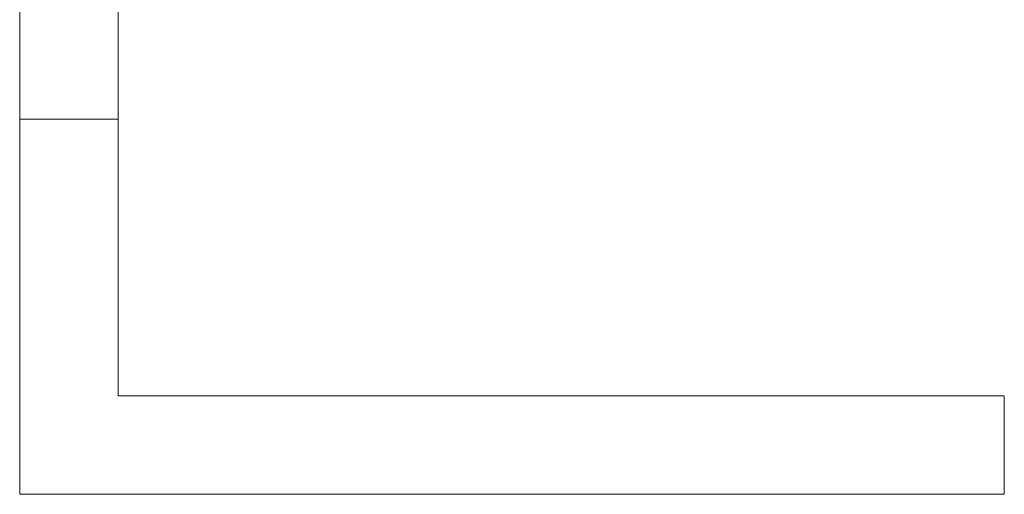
# Model space of a CAD drawing. Extents: x 69 to 739, y -141 to 453.
# Tile 13 of 48: x 285.954 to 286.254, y -37.679 to -37.535. Entities that reach past the tile are written whole.
import ezdxf

# ---------------------------------------------------------------- set-up
doc = ezdxf.new("R2010")
doc.units = 0
doc.layers.get('0').update_dxf_attribs({"lineweight": 5})
doc.layers.add('TECE-Modul', color=7, linetype='Continuous', lineweight=5)

# ---------------------------------------------------------------- blocks, each defined once
blk = doc.blocks.new('Referenz-A06HSZRRNL', base_point=(271.95682, -56.67925))
at = {"layer": 'TECE-Modul', "linetype": 'Continuous', "ltscale": 0.13}
for p, q in [((285.9543, -37.47925), (285.9543, -37.57925)), ((285.9543, -37.57925), (285.9543, -37.47925)), ((285.9543, -37.57925), (285.9543, -37.47925)), ((285.9843, -37.57925), (285.9843, -37.47925)), ((285.9843, -37.47925), (285.9843, -37.57925)), ((285.9843, -37.47925), (285.9843, -37.57925)), ((285.9543, -37.5082), (285.9543, -37.67925)), ((285.9843, -37.64925), (285.9843, -37.5082)), ((285.9543, -37.51146), (285.9543, -37.54377)), ((285.9843, -37.54377), (285.9843, -37.51146)), ((285.9543, -37.529), (285.9543, -37.53485)), ((285.9543, -37.529), (285.9543, -37.53485)), ((285.9543, -37.53485), (285.9543, -37.529)), ((285.9543, -37.53485), (285.9543, -37.529)), ((285.9543, -37.529), (285.9543, -37.53485)), ((285.9543, -37.529), (285.9543, -37.53485)), ((285.9543, -37.53485), (285.9543, -37.529)), ((285.9543, -37.53485), (285.9543, -37.529)), ((285.9843, -37.53485), (285.9843, -37.529)), ((285.9843, -37.53485), (285.9843, -37.529)), ((285.9843, -37.529), (285.9843, -37.53485)), ((285.9843, -37.529), (285.9843, -37.53485)), ((285.9843, -37.53485), (285.9843, -37.529)), ((285.9843, -37.53485), (285.9843, -37.529)), ((285.9843, -37.529), (285.9843, -37.53485)), ((285.9843, -37.529), (285.9843, -37.53485)), ((285.9543, -37.53485), (285.9543, -37.5407)), ((285.9543, -37.53485), (285.9543, -37.5407)), ((285.9543, -37.5407), (285.9543, -37.53485)), ((285.9543, -37.5407), (285.9543, -37.53485)), ((285.9543, -37.53485), (285.9543, -37.5407)), ((285.9543, -37.53485), (285.9543, -37.5407)), ((285.9543, -37.5407), (285.9543, -37.53485)), ((285.9543, -37.5407), (285.9543, -37.53485)), ((285.9843, -37.5407), (285.9843, -37.53485)), ((285.9843, -37.5407), (285.9843, -37.53485)), ((285.9843, -37.53485), (285.9843, -37.5407)), ((285.9843, -37.53485), (285.9843, -37.5407)), ((285.9843, -37.5407), (285.9843, -37.53485)), ((285.9843, -37.5407), (285.9843, -37.53485)), ((285.9843, -37.53485), (285.9843, -37.5407)), ((285.9843, -37.53485), (285.9843, -37.5407)), ((285.9543, -37.5407), (285.9543, -37.54633)), ((285.9543, -37.5407), (285.9543, -37.54633)), ((285.9543, -37.54633), (285.9543, -37.5407)), ((285.9543, -37.54633), (285.9543, -37.5407)), ((285.9543, -37.5407), (285.9543, -37.54633)), ((285.9543, -37.5407), (285.9543, -37.54633)), ((285.9543, -37.54633), (285.9543, -37.5407)), ((285.9543, -37.54633), (285.9543, -37.5407)), ((285.9843, -37.54633), (285.9843, -37.5407)), ((285.9843, -37.54633), (285.9843, -37.5407)), ((285.9843, -37.5407), (285.9843, -37.54633)), ((285.9843, -37.5407), (285.9843, -37.54633)), ((285.9843, -37.54633), (285.9843, -37.5407)), ((285.9843, -37.54633), (285.9843, -37.5407)), ((285.9843, -37.5407), (285.9843, -37.54633)), ((285.9843, -37.5407), (285.9843, -37.54633)), ((285.9543, -37.54377), (285.9543, -37.5448)), ((285.9543, -37.5448), (285.9543, -37.54701)), ((285.9843, -37.5448), (285.9843, -37.54377)), ((285.9843, -37.54701), (285.9843, -37.5448)), ((285.9543, -37.54633), (285.9543, -37.55152)), ((285.9543, -37.54633), (285.9543, -37.55152)), ((285.9543, -37.55152), (285.9543, -37.54633)), ((285.9543, -37.55152), (285.9543, -37.54633)), ((285.9543, -37.54633), (285.9543, -37.55152)), ((285.9543, -37.54633), (285.9543, -37.55152)), ((285.9543, -37.55152), (285.9543, -37.54633)), ((285.9543, -37.55152), (285.9543, -37.54633)), ((285.9543, -37.54701), (285.9543, -37.54757)), ((285.9543, -37.54757), (285.9543, -37.54863)), ((285.9843, -37.55152), (285.9843, -37.54633)), ((285.9843, -37.55152), (285.9843, -37.54633)), ((285.9843, -37.54633), (285.9843, -37.55152)), ((285.9843, -37.54633), (285.9843, -37.55152)), ((285.9843, -37.55152), (285.9843, -37.54633)), ((285.9843, -37.55152), (285.9843, -37.54633)), ((285.9843, -37.54633), (285.9843, -37.55152)), ((285.9843, -37.54633), (285.9843, -37.55152)), ((285.9843, -37.54757), (285.9843, -37.54701)), ((285.9843, -37.54863), (285.9843, -37.54757)), ((285.9543, -37.54863), (285.9543, -37.55413)), ((285.9843, -37.55413), (285.9843, -37.54863)), ((285.9543, -37.55152), (285.9543, -37.55606)), ((285.9543, -37.55152), (285.9543, -37.55606)), ((285.9543, -37.55606), (285.9543, -37.55152)), ((285.9543, -37.55606), (285.9543, -37.55152)), ((285.9543, -37.55152), (285.9543, -37.55606)), ((285.9543, -37.55152), (285.9543, -37.55606)), ((285.9543, -37.55606), (285.9543, -37.55152)), ((285.9543, -37.55606), (285.9543, -37.55152)), ((285.9843, -37.55606), (285.9843, -37.55152)), ((285.9843, -37.55606), (285.9843, -37.55152)), ((285.9843, -37.55152), (285.9843, -37.55606)), ((285.9843, -37.55152), (285.9843, -37.55606)), ((285.9843, -37.55606), (285.9843, -37.55152)), ((285.9843, -37.55606), (285.9843, -37.55152)), ((285.9843, -37.55152), (285.9843, -37.55606)), ((285.9843, -37.55152), (285.9843, -37.55606)), ((285.9543, -37.55413), (285.9543, -37.55584)), ((285.9543, -37.55584), (285.9543, -37.55609)), ((285.9543, -37.55606), (285.9543, -37.55979)), ((285.9543, -37.55606), (285.9543, -37.55979)), ((285.9543, -37.55979), (285.9543, -37.55606)), ((285.9543, -37.55979), (285.9543, -37.55606)), ((285.9543, -37.55606), (285.9543, -37.55979)), ((285.9543, -37.55606), (285.9543, -37.55979)), ((285.9543, -37.55979), (285.9543, -37.55606)), ((285.9543, -37.55979), (285.9543, -37.55606)), ((285.9543, -37.55609), (285.9543, -37.57163)), ((285.9843, -37.55584), (285.9843, -37.55413)), ((285.9843, -37.55609), (285.9843, -37.55584)), ((285.9843, -37.55979), (285.9843, -37.55606)), ((285.9843, -37.55979), (285.9843, -37.55606)), ((285.9843, -37.55606), (285.9843, -37.55979)), ((285.9843, -37.55606), (285.9843, -37.55979)), ((285.9843, -37.55979), (285.9843, -37.55606)), ((285.9843, -37.55979), (285.9843, -37.55606)), ((285.9843, -37.55606), (285.9843, -37.55979)), ((285.9843, -37.55606), (285.9843, -37.55979)), ((285.9843, -37.56985), (285.9843, -37.55609)), ((285.9543, -37.55979), (285.9543, -37.56257)), ((285.9543, -37.55979), (285.9543, -37.56257)), ((285.9543, -37.56257), (285.9543, -37.55979)), ((285.9543, -37.56257), (285.9543, -37.55979)), ((285.9543, -37.55979), (285.9543, -37.56257)), ((285.9543, -37.55979), (285.9543, -37.56257)), ((285.9543, -37.56257), (285.9543, -37.55979)), ((285.9543, -37.56257), (285.9543, -37.55979)), ((285.9843, -37.56257), (285.9843, -37.55979)), ((285.9843, -37.56257), (285.9843, -37.55979)), ((285.9843, -37.55979), (285.9843, -37.56257)), ((285.9843, -37.55979), (285.9843, -37.56257)), ((285.9843, -37.56257), (285.9843, -37.55979)), ((285.9843, -37.56257), (285.9843, -37.55979)), ((285.9843, -37.55979), (285.9843, -37.56257)), ((285.9843, -37.55979), (285.9843, -37.56257)), ((285.9543, -37.56257), (285.9543, -37.56427)), ((285.9543, -37.56257), (285.9543, -37.56427)), ((285.9543, -37.56427), (285.9543, -37.56257)), ((285.9543, -37.56427), (285.9543, -37.56257)), ((285.9543, -37.56257), (285.9543, -37.56427)), ((285.9543, -37.56257), (285.9543, -37.56427)), ((285.9543, -37.56427), (285.9543, -37.56257)), ((285.9543, -37.56427), (285.9543, -37.56257)), ((285.9843, -37.56427), (285.9843, -37.56257)), ((285.9843, -37.56427), (285.9843, -37.56257)), ((285.9843, -37.56257), (285.9843, -37.56427)), ((285.9843, -37.56257), (285.9843, -37.56427)), ((285.9843, -37.56427), (285.9843, -37.56257)), ((285.9843, -37.56427), (285.9843, -37.56257)), ((285.9843, -37.56257), (285.9843, -37.56427)), ((285.9843, -37.56257), (285.9843, -37.56427)), ((285.9543, -37.56427), (285.9543, -37.56485)), ((285.9543, -37.56427), (285.9543, -37.56485)), ((285.9543, -37.56485), (285.9543, -37.56427)), ((285.9543, -37.56485), (285.9543, -37.56427)), ((285.9543, -37.56427), (285.9543, -37.56485)), ((285.9543, -37.56427), (285.9543, -37.56485)), ((285.9543, -37.56485), (285.9543, -37.56427)), ((285.9543, -37.56485), (285.9543, -37.56427)), ((285.9543, -37.56485), (285.9843, -37.56485)), ((285.9543, -37.56485), (285.9843, -37.56485)), ((285.9543, -37.56485), (285.9843, -37.56485)), ((285.9543, -37.56485), (285.9843, -37.56485)), ((285.9843, -37.56485), (285.9843, -37.56427)), ((285.9843, -37.56485), (285.9843, -37.56427)), ((285.9843, -37.56427), (285.9843, -37.56485)), ((285.9843, -37.56427), (285.9843, -37.56485)), ((285.9843, -37.56485), (285.9843, -37.56427)), ((285.9843, -37.56485), (285.9843, -37.56427)), ((285.9843, -37.56427), (285.9843, -37.56485)), ((285.9843, -37.56427), (285.9843, -37.56485)), ((285.9543, -37.57163), (285.9543, -37.67925)), ((285.9843, -37.64925), (285.9843, -37.56985)), ((285.9543, -37.57925), (285.9543, -37.64925)), ((285.9543, -37.64925), (285.9543, -37.57925)), ((285.9543, -37.64925), (285.9543, -37.57925)), ((285.9843, -37.64925), (285.9843, -37.57925)), ((285.9843, -37.57925), (285.9843, -37.64925)), ((285.9843, -37.57925), (285.9843, -37.64925)), ((285.9543, -37.64925), (285.9543, -37.67925)), ((285.9543, -37.67925), (285.9543, -37.64925)), ((285.9543, -37.67925), (285.9543, -37.64925)), ((286.1043, -37.64925), (285.9843, -37.64925)), ((286.1043, -37.64925), (285.9843, -37.64925)), ((285.9843, -37.64925), (285.9843, -37.64925)), ((286.1043, -37.64925), (285.9843, -37.64925)), ((285.9843, -37.64925), (285.9843, -37.64925)), ((286.20964, -37.64925), (285.9843, -37.64925)), ((286.2543, -37.64925), (285.9843, -37.64925)), ((286.2543, -37.64925), (286.1043, -37.64925)), ((286.2543, -37.64925), (286.1043, -37.64925)), ((286.2543, -37.64925), (286.1043, -37.64925)), ((286.22949, -37.64925), (286.20964, -37.64925)), ((286.2543, -37.64925), (286.22949, -37.64925)), ((286.2543, -37.67925), (286.2543, -37.64925)), ((286.2543, -37.67925), (286.2543, -37.64925)), ((286.2543, -37.64925), (286.2543, -37.64925)), ((286.2543, -37.64925), (286.2543, -37.64925)), ((286.2543, -37.67925), (286.2543, -37.64925)), ((286.2543, -37.64925), (286.2543, -37.64925)), ((286.2543, -37.64925), (286.2543, -37.64925)), ((286.2543, -37.65421), (286.2543, -37.64925)), ((286.2543, -37.67925), (286.2543, -37.64925)), ((286.2543, -37.67925), (286.2543, -37.65421)), ((285.9543, -37.67925), (285.9843, -37.67925)), ((285.9543, -37.67925), (285.9543, -37.67925)), ((285.9543, -37.67925), (285.9843, -37.67925)), ((285.9543, -37.67925), (285.9543, -37.67925)), ((285.9543, -37.67925), (285.9843, -37.67925)), ((285.9543, -37.67925), (286.20468, -37.67925)), ((285.9543, -37.67925), (286.2543, -37.67925)), ((285.9843, -37.67925), (286.1043, -37.67925)), ((285.9843, -37.67925), (286.1043, -37.67925)), ((285.9843, -37.67925), (286.1043, -37.67925)), ((286.1043, -37.67925), (286.2543, -37.67925)), ((286.1043, -37.67925), (286.2543, -37.67925)), ((286.1043, -37.67925), (286.2543, -37.67925)), ((286.20468, -37.67925), (286.20964, -37.67925)), ((286.20964, -37.67925), (286.22949, -37.67925)), ((286.22949, -37.67925), (286.2543, -37.67925)), ((286.2543, -37.67925), (286.2543, -37.67925)), ((286.2543, -37.67925), (286.2543, -37.67925)), ((286.2543, -37.67925), (286.2543, -37.67925)), ((286.2543, -37.67925), (286.2543, -37.67925))]:
    blk.add_line(p, q, dxfattribs=at)

msp = doc.modelspace()

# ---------------------------------------------------------------- block references
at = {"color": 251, "lineweight": 25, "ltscale": 0.25, "true_color": 0x585858}
msp.add_blockref('Referenz-A06HSZRRNL', (271.95682, -56.67925), dxfattribs=at)

doc.saveas('drawing.dxf')
